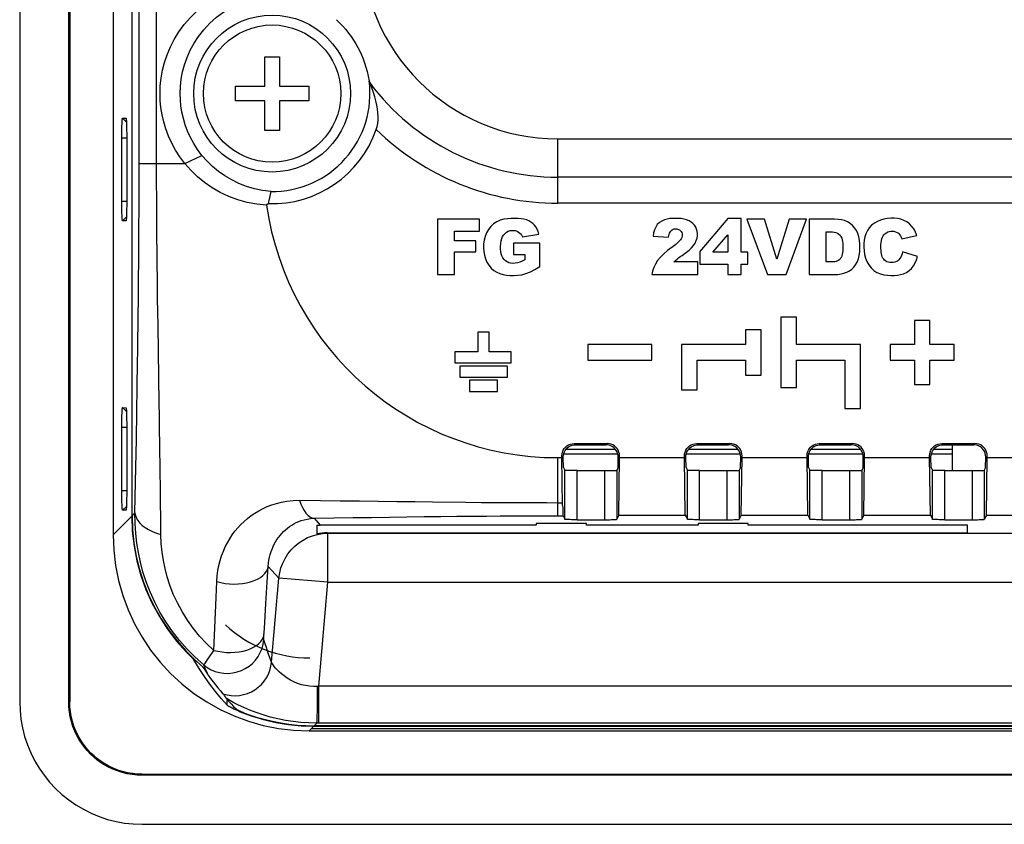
# Model space of a CAD drawing. Header units: millimetres. Extents: x 0 to 594, y 0 to 420.
# Tile 25 of 32: x 408 to 449, y 190 to 223. Entities that reach past the tile are written whole.
import ezdxf

# ---------------------------------------------------------------- set-up
doc = ezdxf.new("R2010")
doc.units = ezdxf.units.MM
doc.header["$LTSCALE"] = 32.67
for name, color, linetype in [('ISO7045-M3X8-4_8-SHAPE', 7, 'CONTINUOUS'), ('RB04W-P0100_REV1-SHAPE', 7, 'CONTINUOUS'), ('RB04W-P0300_REV1-SHAPE', 7, 'CONTINUOUS'), ('TERMINAL_BLOCK_AG-SHAPE', 7, 'CONTINUOUS')]:
    doc.layers.add(name, color=color, linetype=linetype)

msp = doc.modelspace()

# ---------------------------------------------------------------- linework, layer by layer
at = {"layer": 'ISO7045-M3X8-4_8-SHAPE', "color": 7, "linetype": 'Continuous'}
for p, q in [((418.406965, 220.422983), (418.406965, 221.622983)), ((418.406965, 221.622983), (419.006965, 221.622983)), ((419.006965, 221.622983), (419.006965, 220.422983)), ((417.206965, 219.822983), (417.206965, 220.422983)), ((417.206965, 220.422983), (418.406965, 220.422983)), ((419.006965, 220.422983), (420.206965, 220.422983)), ((420.206965, 220.422983), (420.206965, 219.822983)), ((418.406965, 219.822983), (417.206965, 219.822983)), ((418.406965, 218.622983), (418.406965, 219.822983)), ((419.006965, 219.822983), (419.006965, 218.622983)), ((420.206965, 219.822983), (419.006965, 219.822983)), ((419.006965, 218.622983), (418.406965, 218.622983))]:
    msp.add_line(p, q, dxfattribs=at)
msp.add_circle((418.706965, 220.122983), 2.8, dxfattribs=at)
at = {"layer": 'RB04W-P0100_REV1-SHAPE', "color": 7, "linetype": 'Continuous'}
for p, q in [((408.406965, 282.929836), (408.406965, 195.316131)), ((410.406965, 195.316131), (410.406965, 282.929836)), ((410.450603, 282.929836), (410.450603, 195.316131)), ((412.219663, 276.115159), (412.219663, 202.130808)), ((412.977444, 275.357378), (412.977444, 202.888589)), ((412.602791, 219.117489), (412.761801, 218.95558)), ((412.602791, 219.117489), (412.745114, 219.114384)), ((412.745114, 219.114384), (412.746075, 219.113894)), ((412.574886, 215.629042), (412.574653, 218.312826)), ((412.574653, 218.312826), (412.77321, 218.312826)), ((412.772977, 218.412912), (412.77321, 215.737228)), ((412.574653, 215.733141), (412.77321, 215.733141)), ((412.602791, 214.928478), (412.761804, 215.090391)), ((412.745114, 214.931583), (412.602791, 214.928478)), ((412.746088, 214.93208), (412.745114, 214.931583)), ((412.602791, 207.317489), (412.761801, 207.15558)), ((412.602791, 207.317489), (412.745114, 207.314384)), ((412.745114, 207.314384), (412.746075, 207.313894)), ((412.574886, 203.829042), (412.574653, 206.512826)), ((412.574653, 206.512826), (412.77321, 206.512826)), ((412.772977, 206.612912), (412.77321, 203.937228)), ((412.574653, 203.933141), (412.77321, 203.933141)), ((412.602791, 203.128478), (412.761804, 203.290391)), ((412.219663, 202.130808), (412.977444, 202.888589)), ((412.745114, 203.131583), (412.602791, 203.128478)), ((412.746088, 203.13208), (412.745114, 203.131583)), ((415.218208, 197.33677), (415.218208, 197.367058)), ((415.517066, 197.024364), (415.517066, 197.073597)), ((415.727828, 196.679607), (415.517066, 197.024364)), ((415.944469, 196.34981), (415.727828, 196.679607)), ((416.166947, 196.035261), (415.944469, 196.34981)), ((410.406965, 195.316131), (410.450603, 195.31613)), ((416.870492, 195.175557), (416.629917, 195.448425)), ((416.870492, 195.175557), (416.870492, 195.417945)), ((417.147505, 195.024315), (417.082293, 195.055759)), ((417.368589, 194.927047), (417.368589, 194.954808)), ((417.368589, 194.927047), (417.855017, 194.745558)), ((420.406854, 194.327746), (420.21479, 194.135681)), ((420.21479, 194.135681), (523.19914, 194.135681)), ((523.111838, 194.222983), (420.302092, 194.222983)), ((420.406854, 194.327746), (523.007076, 194.327746)), ((413.400113, 192.322983), (413.400112, 192.366621)), ((413.400113, 192.366621), (530.013818, 192.366621)), ((530.013817, 192.322983), (413.400113, 192.322983)), ((413.400113, 190.322983), (530.013817, 190.322983))]:
    msp.add_line(p, q, dxfattribs=at)
for points in [[(412.574653, 218.312826), (412.574895, 218.418227), (412.575605, 218.520493), (412.576796, 218.620612), (412.578428, 218.715622), (412.580478, 218.803209), (412.582907, 218.882421), (412.585686, 218.951886), (412.58876, 219.010541), (412.592093, 219.057044), (412.595594, 219.09086), (412.599147, 219.110886), (412.602791, 219.117489)], [(412.746075, 219.113894), (412.748794, 219.107371), (412.752364, 219.086969), (412.75586, 219.052792), (412.759177, 219.005996), (412.762236, 218.947221), (412.765001, 218.877618), (412.767426, 218.798013), (412.769473, 218.710017), (412.771096, 218.614652), (412.772277, 218.514516), (412.772977, 218.412912)], [(412.77321, 215.737228), (412.772968, 215.631784), (412.772258, 215.529463), (412.771068, 215.429275), (412.769438, 215.334186), (412.767389, 215.246513), (412.764962, 215.167217), (412.762185, 215.09768), (412.759116, 215.038953), (412.755789, 214.992375), (412.752295, 214.958468), (412.74875, 214.938326), (412.746088, 214.93208)], [(412.602791, 214.928478), (412.599102, 214.935355), (412.595523, 214.955645), (412.59202, 214.989738), (412.588697, 215.036465), (412.585635, 215.095171), (412.582866, 215.164705), (412.58044, 215.244231), (412.578391, 215.332147), (412.576767, 215.427442), (412.575586, 215.52751), (412.574886, 215.629042)], [(412.574653, 206.512826), (412.574895, 206.618227), (412.575605, 206.720493), (412.576796, 206.820612), (412.578428, 206.915622), (412.580478, 207.003209), (412.582907, 207.082421), (412.585686, 207.151886), (412.58876, 207.210541), (412.592093, 207.257044), (412.595594, 207.29086), (412.599147, 207.310886), (412.602791, 207.317489)], [(412.746075, 207.313894), (412.748794, 207.307371), (412.752364, 207.286969), (412.75586, 207.252792), (412.759177, 207.205996), (412.762236, 207.147221), (412.765001, 207.077618), (412.767426, 206.998013), (412.769473, 206.910017), (412.771096, 206.814652), (412.772277, 206.714516), (412.772977, 206.612912)], [(412.602791, 203.128478), (412.599102, 203.135355), (412.595523, 203.155645), (412.59202, 203.189738), (412.588697, 203.236465), (412.585635, 203.295171), (412.582866, 203.364705), (412.58044, 203.444231), (412.578391, 203.532147), (412.576767, 203.627442), (412.575586, 203.72751), (412.574886, 203.829042)], [(412.77321, 203.937228), (412.772968, 203.831784), (412.772258, 203.729463), (412.771068, 203.629275), (412.769438, 203.534186), (412.767389, 203.446513), (412.764962, 203.367217), (412.762185, 203.29768), (412.759116, 203.238953), (412.755789, 203.192375), (412.752295, 203.158468), (412.74875, 203.138326), (412.746088, 203.13208)], [(412.977444, 202.888589), (413.001343, 202.272532), (413.071659, 201.664171), (413.18875, 201.06197), (413.351537, 200.470535), (413.559711, 199.892575), (413.811327, 199.332235), (414.105054, 198.793676), (414.438741, 198.279557), (414.809468, 197.794427), (415.218208, 197.33677)], [(412.219663, 202.130808), (412.244595, 201.501095), (412.318135, 200.879207), (412.44074, 200.263271), (412.611041, 199.658903), (412.828407, 199.069941), (413.09107, 198.499839), (413.397815, 197.952285), (413.746359, 197.430413), (414.134931, 196.937674), (414.560792, 196.476808), (415.021658, 196.050947), (415.514397, 195.662376), (416.036269, 195.313832), (416.583823, 195.007088), (417.153925, 194.744424), (417.742886, 194.527058), (418.347254, 194.356758), (418.963189, 194.234153), (419.585077, 194.160613), (420.21479, 194.135681)], [(416.805437, 198.452529), (416.983233, 198.29547), (417.167629, 198.147285), (417.358847, 198.00784), (417.556222, 197.877537), (417.759312, 197.756641), (417.967669, 197.645422), (418.18086, 197.544177), (418.398408, 197.453094), (418.619847, 197.372451), (418.844702, 197.302272), (419.072493, 197.24265), (419.302766, 197.193663), (419.535058, 197.155385), (419.768914, 197.127921), (420.003648, 197.111414), (420.239487, 197.105816)], [(415.425508, 197.123946), (415.267052, 197.286272), (415.218208, 197.33677)], [(415.497947, 197.047767), (415.479025, 197.068242), (415.454638, 197.093859), (415.425508, 197.123946)], [(415.517066, 197.024364), (415.510553, 197.033253), (415.497947, 197.047767)], [(416.629917, 195.448425), (416.395389, 195.73509), (416.166947, 196.035261)], [(408.406965, 195.316131), (408.419823, 194.958367), (408.457835, 194.604367), (408.5212, 194.253251), (408.609319, 193.90766), (408.721914, 193.56939), (408.858222, 193.240085), (409.017717, 192.92148), (409.199416, 192.61509), (409.402556, 192.322555), (409.625954, 192.045236), (409.868628, 191.784648), (410.129215, 191.541975), (410.406534, 191.318576), (410.699069, 191.115436), (411.005459, 190.933737), (411.324065, 190.774241), (411.653371, 190.637933), (411.99164, 190.525338), (412.337232, 190.437218), (412.688348, 190.373853), (413.042348, 190.335842), (413.400113, 190.322983)], [(413.400113, 192.322983), (413.198033, 192.329779), (412.995833, 192.35065), (412.792206, 192.38586), (412.591077, 192.434621), (412.395286, 192.496811), (412.206791, 192.570702), (412.028607, 192.654914), (411.860404, 192.748287), (411.703419, 192.849126), (411.555955, 192.957659), (411.41683, 193.073417), (411.285728, 193.196793), (411.161914, 193.327758), (411.045468, 193.467097), (410.936034, 193.6152), (410.834191, 193.773219), (410.739767, 193.943008), (410.654661, 194.12286), (410.580309, 194.312696), (410.517936, 194.509482), (410.469247, 194.711179), (410.43424, 194.914724), (410.41355, 195.115907), (410.406965, 195.316131)], [(413.400113, 192.366621), (413.202643, 192.373129), (413.004311, 192.39353), (412.803715, 192.428051), (412.605064, 192.476013), (412.411454, 192.537375), (412.22482, 192.610444), (412.048172, 192.69394), (411.881387, 192.786587), (411.725895, 192.886644), (411.580042, 192.994219), (411.442801, 193.108694), (411.313718, 193.230501), (411.191982, 193.359603), (411.077629, 193.496789), (410.97023, 193.642485), (410.870368, 193.797739), (410.777917, 193.964183), (410.694579, 194.140484), (410.621575, 194.326843), (410.560218, 194.52028), (410.512202, 194.718919), (410.477605, 194.919645), (410.457153, 195.118248), (410.450603, 195.316131)], [(417.082293, 195.055759), (417.024822, 195.084727), (416.97523, 195.110917), (416.933782, 195.133867), (416.902275, 195.152771), (416.881353, 195.166548), (416.870492, 195.175557)], [(417.368589, 194.927047), (417.292543, 194.959437), (417.218352, 194.991686), (417.147505, 195.024315)], [(417.855017, 194.745558), (418.350631, 194.596432), (418.856562, 194.479406), (419.369417, 194.395267), (419.885804, 194.344801), (420.406854, 194.327746)]]:
    msp.add_lwpolyline(points, dxfattribs=at)
at = {"layer": 'RB04W-P0300_REV1-SHAPE', "color": 7, "linetype": 'Continuous'}
for p, q in [((412.991412, 202.902557), (412.991412, 275.34341)), ((413.280356, 217.275373), (413.280356, 265.970593)), ((430.359355, 215.654053), (430.359355, 218.275373)), ((430.359355, 218.275373), (513.054575, 218.275373)), ((415.148692, 217.275373), (415.844576, 217.604828)), ((413.280356, 217.275373), (415.148692, 217.275373)), ((513.054575, 216.714713), (430.359355, 216.714713)), ((414.004804, 214.545724), (413.996859, 215.811503)), ((418.555201, 215.634154), (418.480003, 215.578908)), ((513.054575, 215.654053), (430.359355, 215.654053)), ((425.451091, 214.995533), (425.451091, 212.745578)), ((427.170068, 214.995533), (425.451091, 214.995533)), ((427.170068, 214.511883), (427.170068, 214.995533)), ((437.294495, 215.033701), (436.155665, 213.680459)), ((437.839303, 215.033701), (437.294495, 215.033701)), ((437.839303, 213.651092), (437.839303, 215.033701)), ((438.071093, 214.995533), (438.920882, 212.745578)), ((438.797893, 214.995533), (438.071093, 214.995533)), ((439.304177, 213.376151), (438.797893, 214.995533)), ((439.804259, 214.995533), (439.304177, 213.376151)), ((439.674489, 212.745578), (440.509822, 214.995533)), ((440.509822, 214.995533), (439.804259, 214.995533)), ((440.620551, 214.995533), (440.620551, 212.745578)), ((441.653455, 214.995533), (440.620551, 214.995533)), ((414.015554, 213.405578), (414.004804, 214.545724)), ((426.149423, 214.118982), (426.149423, 214.511883)), ((426.149423, 214.511883), (427.170068, 214.511883)), ((428.922992, 214.277265), (429.593663, 214.396976)), ((434.249263, 214.315432), (434.87548, 214.265006)), ((436.69284, 213.651092), (437.294495, 214.359258)), ((437.294495, 214.359258), (437.294495, 213.651092)), ((441.315784, 213.256844), (441.315784, 214.485974)), ((441.315784, 214.485974), (441.489245, 214.485974)), ((444.402237, 214.197472), (444.995098, 214.329166)), ((444.995098, 214.329166), (445.016066, 214.334099)), ((427.02117, 214.118982), (426.149423, 214.118982)), ((427.02117, 213.664653), (427.02117, 214.118982)), ((428.550027, 214.028637), (428.550027, 213.560298)), ((429.624377, 214.028637), (428.550027, 214.028637)), ((429.624377, 213.069194), (429.624377, 214.028637)), ((426.149423, 212.745578), (426.149423, 213.664653)), ((426.149423, 213.664653), (427.02117, 213.664653)), ((428.550027, 213.560298), (429.015088, 213.560298)), ((429.015088, 213.560298), (429.015088, 213.34894)), ((436.155665, 213.680459), (436.155665, 213.166095)), ((437.294495, 213.651092), (436.69284, 213.651092)), ((438.121743, 213.651092), (437.839303, 213.651092)), ((438.121743, 213.166095), (438.121743, 213.651092)), ((445.037615, 213.482257), (444.428326, 213.666404)), ((436.078701, 213.255093), (435.102602, 213.255093)), ((436.078701, 212.745578), (436.078701, 213.255093)), ((436.155665, 213.166095), (437.294495, 213.166095)), ((437.294495, 213.166095), (437.294495, 212.745578)), ((437.839303, 212.745578), (437.839303, 213.166095)), ((437.839303, 213.166095), (438.121743, 213.166095)), ((441.486146, 213.256844), (441.315784, 213.256844)), ((425.451091, 212.745578), (426.149423, 212.745578)), ((434.203237, 212.745578), (436.078701, 212.745578)), ((437.294495, 212.745578), (437.839303, 212.745578)), ((438.920882, 212.745578), (439.674489, 212.745578)), ((440.620551, 212.745578), (441.653455, 212.745578)), ((439.46917, 211.001321), (439.46917, 208.137407)), ((440.105628, 211.001321), (439.46917, 211.001321)), ((440.105628, 209.887591), (440.105628, 211.001321)), ((414.101255, 207.49728), (414.051518, 210.670623)), ((444.910562, 210.874021), (444.910562, 209.887591)), ((445.547017, 210.874021), (444.910562, 210.874021)), ((445.547017, 209.887591), (445.547017, 210.874021)), ((427.106538, 210.391538), (427.106538, 209.592534)), ((427.55925, 210.391538), (427.106538, 210.391538)), ((427.55925, 209.592534), (427.55925, 210.391538)), ((438.02219, 210.492166), (438.02219, 209.887591)), ((438.6586, 210.492166), (438.02219, 210.492166)), ((438.6586, 208.646562), (438.6586, 210.492166)), ((431.594324, 209.887591), (431.594324, 209.251181)), ((434.203638, 209.887591), (431.594324, 209.887591)), ((434.203638, 209.251181), (434.203638, 209.887591)), ((435.412831, 209.887591), (435.412831, 208.041988)), ((438.02219, 209.887591), (435.412831, 209.887591)), ((442.714942, 209.887591), (440.105628, 209.887591)), ((442.714942, 207.278278), (442.714942, 209.887591)), ((443.924133, 209.887591), (443.924133, 209.251181)), ((444.910562, 209.887591), (443.924133, 209.887591)), ((446.533446, 209.887591), (445.547017, 209.887591)), ((446.533446, 209.251181), (446.533446, 209.887591)), ((426.165775, 209.592534), (426.165775, 209.139822)), ((427.106538, 209.592534), (426.165775, 209.592534)), ((428.456233, 209.592534), (427.55925, 209.592534)), ((428.456233, 209.139822), (428.456233, 209.592534)), ((413.20399, 208.159912), (413.218796, 209.156164)), ((426.165775, 209.139822), (428.456233, 209.139822)), ((426.359894, 209.012566), (426.359894, 208.559809)), ((428.3059, 209.012566), (426.359894, 209.012566)), ((428.3059, 208.559809), (428.3059, 209.012566)), ((431.594324, 209.251181), (434.203638, 209.251181)), ((436.049286, 208.041988), (436.049286, 209.251181)), ((436.049286, 209.251181), (438.02219, 209.251181)), ((438.02219, 209.251181), (438.02219, 208.646562)), ((440.105628, 208.137407), (440.105628, 209.251181)), ((440.105628, 209.251181), (442.078529, 209.251181)), ((442.078529, 209.251181), (442.078529, 207.278278)), ((443.924133, 209.251181), (444.910562, 209.251181)), ((444.910562, 209.251181), (444.910562, 208.264707)), ((445.547017, 209.251181), (446.533446, 209.251181)), ((445.547017, 208.264707), (445.547017, 209.251181)), ((426.359894, 208.559809), (428.3059, 208.559809)), ((438.02219, 208.646562), (438.6586, 208.646562)), ((413.187363, 207.127532), (413.20399, 208.159912)), ((426.760898, 208.430444), (426.760898, 207.977687)), ((427.904892, 208.430444), (426.760898, 208.430444)), ((427.904892, 207.977687), (427.904892, 208.430444)), ((439.46917, 208.137407), (440.105628, 208.137407)), ((444.910562, 208.264707), (445.547017, 208.264707)), ((426.760898, 207.977687), (427.904892, 207.977687)), ((435.412831, 208.041988), (436.049286, 208.041988)), ((413.168463, 206.034129), (413.187363, 207.127532)), ((442.078529, 207.278278), (442.714942, 207.278278)), ((413.147232, 204.8804), (413.168463, 206.034129)), ((431.031212, 205.84866), (431.080503, 205.79937)), ((431.031212, 205.84866), (432.382718, 205.84866)), ((431.080503, 205.79937), (432.333428, 205.79937)), ((432.333428, 205.79937), (432.382718, 205.84866)), ((436.031212, 205.84866), (436.080503, 205.79937)), ((436.031212, 205.84866), (437.382718, 205.84866)), ((436.080503, 205.79937), (437.333428, 205.79937)), ((437.333428, 205.79937), (437.382718, 205.84866)), ((441.031212, 205.84866), (441.080503, 205.79937)), ((441.031212, 205.84866), (442.382718, 205.84866)), ((441.080503, 205.79937), (442.333428, 205.79937)), ((442.333428, 205.79937), (442.382718, 205.84866)), ((446.031212, 205.84866), (446.080503, 205.79937)), ((446.031212, 205.84866), (447.382718, 205.84866)), ((446.080503, 205.79937), (447.333428, 205.79937)), ((447.333428, 205.79937), (447.382718, 205.84866)), ((430.531289, 205.348736), (430.58801, 205.292015)), ((430.531289, 205.275373), (430.531289, 205.348736)), ((430.59417, 204.87142), (430.58801, 205.292015)), ((432.81976, 204.87142), (432.82592, 205.292015)), ((432.82592, 205.292015), (432.882642, 205.348736)), ((432.882642, 205.275373), (432.882642, 205.348736)), ((435.531289, 205.348736), (435.58801, 205.292015)), ((435.531289, 205.275373), (435.531289, 205.348736)), ((435.59417, 204.87142), (435.58801, 205.292015)), ((437.81976, 204.87142), (437.82592, 205.292015)), ((437.82592, 205.292015), (437.882642, 205.348736)), ((437.882642, 205.275373), (437.882642, 205.348736)), ((440.531289, 205.348736), (440.58801, 205.292015)), ((440.531289, 205.275373), (440.531289, 205.348736)), ((440.59417, 204.87142), (440.58801, 205.292015)), ((442.81976, 204.87142), (442.82592, 205.292015)), ((442.82592, 205.292015), (442.882642, 205.348736)), ((442.882642, 205.275373), (442.882642, 205.348736)), ((445.531289, 205.348736), (445.58801, 205.292015)), ((445.531289, 205.275373), (445.531289, 205.348736)), ((445.59417, 204.87142), (445.58801, 205.292015)), ((447.81976, 204.87142), (447.82592, 205.292015)), ((447.82592, 205.292015), (447.882642, 205.348736)), ((447.882642, 205.275373), (447.882642, 205.348736)), ((430.359465, 202.903889), (430.359465, 205.275373)), ((430.359465, 205.275373), (430.531289, 205.275373)), ((430.560069, 203.323425), (430.531289, 205.275373)), ((432.848249, 202.927196), (432.882642, 205.275373)), ((432.882642, 205.275373), (435.531289, 205.275373)), ((435.565681, 202.927196), (435.531289, 205.275373)), ((437.848249, 202.927196), (437.882642, 205.275373)), ((437.882642, 205.275373), (440.531289, 205.275373)), ((440.565681, 202.927196), (440.531289, 205.275373)), ((442.848249, 202.927196), (442.882642, 205.275373)), ((442.882642, 205.275373), (445.531289, 205.275373)), ((445.565681, 202.927196), (445.531289, 205.275373)), ((447.848249, 202.927196), (447.882642, 205.275373)), ((447.882642, 205.275373), (450.531289, 205.275373)), ((430.59417, 204.87142), (430.64839, 204.762948)), ((430.64839, 202.761729), (430.64839, 204.762948)), ((431.148314, 204.745792), (432.343841, 204.746011)), ((431.148314, 202.744573), (431.148314, 204.745792)), ((432.265616, 204.745792), (432.265616, 202.744573)), ((432.81976, 204.87142), (432.76554, 204.762948)), ((432.76554, 204.762948), (432.76554, 202.761729)), ((435.59417, 204.87142), (435.64839, 204.762948)), ((435.64839, 202.761729), (435.64839, 204.762948)), ((436.148314, 204.745792), (437.343841, 204.746011)), ((436.148314, 202.744573), (436.148314, 204.745792)), ((437.265616, 204.745792), (437.265616, 202.744573)), ((437.81976, 204.87142), (437.76554, 204.762948)), ((437.76554, 204.762948), (437.76554, 202.761729)), ((440.59417, 204.87142), (440.64839, 204.762948)), ((440.64839, 202.761729), (440.64839, 204.762948)), ((441.148314, 204.745792), (442.343841, 204.746011)), ((441.148314, 202.744573), (441.148314, 204.745792)), ((442.265616, 204.745792), (442.265616, 202.744573)), ((442.81976, 204.87142), (442.76554, 204.762948)), ((442.76554, 204.762948), (442.76554, 202.761729)), ((445.59417, 204.87142), (445.64839, 204.762948)), ((445.64839, 202.761729), (445.64839, 204.762948)), ((446.148314, 204.745792), (447.343841, 204.746011)), ((446.148314, 202.744573), (446.148314, 204.745792)), ((447.265616, 204.745792), (447.265616, 202.744573)), ((447.81976, 204.87142), (447.76554, 204.762948)), ((447.76554, 204.762948), (447.76554, 202.761729)), ((430.359465, 203.438794), (430.558188, 203.438794)), ((412.991412, 202.902557), (413.110585, 203.02173)), ((429.942767, 202.903724), (430.577331, 202.903889)), ((430.577331, 202.903889), (430.64839, 202.761729)), ((432.848249, 202.927196), (432.76554, 202.761729)), ((432.848249, 202.927196), (435.565681, 202.927196)), ((435.565681, 202.927196), (435.64839, 202.761729)), ((437.848249, 202.927196), (437.76554, 202.761729)), ((437.848249, 202.927196), (440.565681, 202.927196)), ((440.565681, 202.927196), (440.64839, 202.761729)), ((442.848249, 202.927196), (442.76554, 202.761729)), ((442.848249, 202.927196), (445.565681, 202.927196)), ((445.565681, 202.927196), (445.64839, 202.761729)), ((447.848249, 202.927196), (447.76554, 202.761729)), ((447.848249, 202.927196), (450.565681, 202.927196)), ((420.416215, 202.8021), (420.666598, 202.528855)), ((420.534288, 202.524476), (420.53117, 202.167214)), ((429.484326, 202.528855), (420.666598, 202.528855)), ((429.484875, 202.591693), (429.484326, 202.528855)), ((431.529055, 202.591693), (429.484875, 202.591693)), ((431.148314, 202.744573), (432.343841, 202.744792)), ((431.529604, 202.528855), (431.529055, 202.591693)), ((436.084326, 202.528855), (431.529604, 202.528855)), ((436.084875, 202.591693), (436.084326, 202.528855)), ((438.129055, 202.591693), (436.084875, 202.591693)), ((436.148314, 202.744573), (437.343841, 202.744792)), ((438.129604, 202.528855), (438.129055, 202.591693)), ((447.079604, 202.528855), (438.129604, 202.528855)), ((441.148314, 202.744573), (442.343841, 202.744792)), ((446.148314, 202.744573), (447.343841, 202.744792)), ((447.082361, 202.212891), (447.079604, 202.528855)), ((420.956126, 202.212891), (420.976747, 202.190387)), ((420.956126, 202.212891), (447.082361, 202.212891)), ((420.976747, 200.191606), (420.976747, 202.190387)), ((420.976747, 202.190387), (449.604192, 202.190387)), ((418.510852, 200.204266), (418.551134, 200.839915)), ((418.985571, 200.365811), (418.551134, 200.839915)), ((418.455767, 199.330547), (418.510852, 200.204266)), ((418.685303, 196.933729), (418.985571, 200.365811)), ((420.976747, 200.191606), (418.985571, 200.365811)), ((420.605731, 195.950883), (420.976747, 200.191606)), ((420.976747, 200.191606), (449.604192, 200.191606)), ((416.327254, 197.416918), (416.420904, 199.577454)), ((418.422858, 198.806257), (418.455767, 199.330547)), ((418.392037, 198.313744), (418.422858, 198.806257)), ((418.373946, 198.021538), (418.392037, 198.313744)), ((416.156512, 197.157954), (416.327245, 197.41693)), ((415.58474, 197.007145), (415.634088, 196.961672)), ((415.961126, 196.717226), (415.915907, 196.82326)), ((420.605731, 195.950883), (420.562747, 195.948127)), ((420.605731, 194.451796), (420.605731, 195.950883)), ((522.808199, 195.950883), (420.605731, 195.950883)), ((420.420822, 194.341714), (420.530932, 194.451824)), ((420.605731, 194.451796), (420.530932, 194.451824)), ((522.882998, 194.451824), (420.605731, 194.451796)), ((522.993108, 194.341714), (420.420822, 194.341714))]:
    msp.add_line(p, q, dxfattribs=at)
for points in [[(413.993563, 217.275373), (413.993603, 266.766837), (413.997382, 267.547392), (414.002477, 268.311833), (414.007972, 269.073268), (414.015034, 269.850134), (414.033974, 271.391869)], [(414.133933, 220.122983), (414.144608, 220.439117), (414.178685, 220.756278), (414.235779, 221.075142), (414.317043, 221.393686), (414.423008, 221.71044), (414.555159, 222.024424), (414.714801, 222.335095), (414.903004, 222.639681), (415.121112, 222.93647), (415.369603, 223.221744), (415.649794, 223.492761), (415.960506, 223.744888), (416.302099, 223.974137), (416.67127, 224.175824), (417.066662, 224.345092), (417.482792, 224.478482), (417.912985, 224.570286), (418.359465, 224.622407)], [(414.954109, 220.122983), (414.964842, 220.415626), (414.9975, 220.710883), (415.052884, 221.006905), (415.131818, 221.302696), (415.235053, 221.596501), (415.363864, 221.887698), (415.519848, 222.175249), (415.704096, 222.456594), (415.917866, 222.72926), (416.161818, 222.989753), (416.43667, 223.234693), (416.741592, 223.459276), (417.075627, 223.659198), (417.435889, 223.829334), (417.819174, 223.965417), (418.22032, 224.063227), (418.632628, 224.119574), (419.052894, 224.133227)], [(421.328576, 223.136703), (421.461268, 223.007989), (421.587568, 222.874755), (421.708332, 222.735823), (421.822288, 222.593464), (421.928022, 222.449339), (422.026299, 222.30333), (422.117082, 222.156252), (422.20113, 222.006973), (422.279191, 221.855075), (422.351414, 221.699479), (422.418424, 221.539234), (422.479858, 221.373617), (422.53589, 221.20165), (422.585814, 221.023003), (422.628731, 220.837095), (422.665509, 220.643443)], [(422.665509, 220.643443), (422.69503, 220.571167), (422.704799, 220.547023)], [(422.95391, 218.66145), (422.988483, 218.780955), (423.013491, 218.909478), (423.027887, 219.046421), (423.031851, 219.190678), (423.025129, 219.341107), (423.008205, 219.497065), (422.981384, 219.657316), (422.945034, 219.822661), (422.899302, 219.992934), (422.844278, 220.169736), (422.780045, 220.355176), (422.704799, 220.547023)], [(415.148692, 217.275373), (414.945708, 217.545523), (414.766767, 217.821287), (414.612335, 218.103285), (414.481012, 218.389654), (414.371725, 218.679313), (414.283959, 218.970534), (414.217127, 219.26155), (414.170371, 219.551404), (414.142508, 219.838355), (414.133933, 220.122983)], [(415.844576, 217.604828), (415.665922, 217.843562), (415.509026, 218.088973), (415.373509, 218.338753), (415.258287, 218.59203), (415.162436, 218.848165), (415.085541, 219.105455), (415.026977, 219.362534), (414.986024, 219.618425), (414.961988, 219.87228), (414.954109, 220.122983)], [(418.661826, 216.130627), (418.318734, 216.171548), (417.984777, 216.240435), (417.661971, 216.335891), (417.352375, 216.45618), (417.057947, 216.599341), (416.779604, 216.763836), (416.518428, 216.948025), (416.27508, 217.150484), (416.050061, 217.370015), (415.844576, 217.604828)], [(413.218796, 209.156164), (413.225652, 209.650431), (413.232208, 210.147492), (413.238438, 210.647608), (413.244352, 211.153153), (413.249901, 211.662149), (413.255057, 212.174528), (413.259778, 212.686943), (413.263993, 213.192436), (413.26776, 213.701778), (413.271127, 214.219954), (413.274057, 214.757363), (413.276577, 215.323353), (413.278538, 215.926058), (413.27978, 216.578138), (413.280356, 217.275373)], [(413.996859, 215.811503), (413.991415, 216.517848), (413.993563, 217.275373)], [(418.479942, 215.579224), (418.076424, 215.616168), (417.684004, 215.684851), (417.302146, 215.788829), (416.934871, 215.924567), (416.586002, 216.088854), (416.255989, 216.280324), (415.94615, 216.496094), (415.657588, 216.735118), (415.391522, 216.994788), (415.148692, 217.275373)], [(418.555201, 215.634154), (418.580288, 215.764576), (418.606538, 215.890772), (418.633794, 216.012777), (418.661914, 216.130626)], [(428.308872, 215.022081), (428.158597, 214.999421), (428.014388, 214.956984), (427.87421, 214.895198), (427.744168, 214.812779), (427.629138, 214.706332), (427.53076, 214.582615), (427.45258, 214.44613), (427.393755, 214.300246), (427.355381, 214.149289), (427.335193, 213.994889), (427.331423, 213.839564), (427.343674, 213.684981), (427.370402, 213.532398), (427.413274, 213.385554), (427.473732, 213.24776), (427.5509, 213.121562), (427.64577, 213.009918), (427.754177, 212.914897), (427.872845, 212.84038), (428.000086, 212.78389), (428.132989, 212.745367), (428.27195, 212.721439), (428.415908, 212.708541), (428.566322, 212.707187), (428.724268, 212.714267), (428.889828, 212.737073)], [(429.094656, 214.969223), (428.983242, 215.000385), (428.863646, 215.021794), (428.735529, 215.032689), (428.599908, 215.035353), (428.457802, 215.032071), (428.308872, 215.022081)], [(429.593663, 214.396976), (429.558267, 214.5038), (429.515142, 214.600232), (429.4644, 214.686094), (429.405707, 214.761918), (429.338361, 214.828225), (429.26358, 214.884866), (429.182467, 214.931868), (429.094656, 214.969223)], [(435.504706, 213.574353), (435.620192, 213.656746), (435.724655, 213.743296), (435.819254, 213.834364), (435.900518, 213.928867), (435.965194, 214.026541), (436.013788, 214.125286), (436.045131, 214.222956), (436.060993, 214.319431), (436.062523, 214.414285), (436.050427, 214.506291), (436.025801, 214.594669), (435.98862, 214.677647), (435.93921, 214.753083), (435.877619, 214.821308), (435.80404, 214.882641), (435.718363, 214.934972), (435.618998, 214.976362), (435.510587, 215.006618), (435.396256, 215.02329), (435.278975, 215.031206), (435.162839, 215.035197), (435.047593, 215.032806), (434.934281, 215.024703), (434.823101, 215.006326), (434.713514, 214.973605), (434.608771, 214.925735), (434.50984, 214.860042)], [(441.653455, 212.745578), (441.789654, 212.750927), (441.91833, 212.76821), (442.039632, 212.797027), (442.153112, 212.838576), (442.258951, 212.89394), (442.355419, 212.963053), (442.440845, 213.046329), (442.515247, 213.14341), (442.578834, 213.254328), (442.629367, 213.378331), (442.664033, 213.515928), (442.684769, 213.663375), (442.692181, 213.81914), (442.687438, 213.977101), (442.67288, 214.1316), (442.64559, 214.279702), (442.60323, 214.416912), (442.546394, 214.542256), (442.474445, 214.653324), (442.388735, 214.749923), (442.289692, 214.831378), (442.179443, 214.896723), (442.060131, 214.944039), (441.932145, 214.975508), (441.796724, 214.992865), (441.653455, 214.995533)], [(445.016066, 214.334099), (444.963929, 214.468826), (444.896794, 214.592465), (444.81419, 214.70649), (444.717527, 214.806477), (444.606946, 214.888506), (444.48579, 214.952538), (444.356654, 214.99577), (444.221927, 215.022581), (444.084478, 215.036434), (443.945456, 215.037278), (443.806697, 215.02689), (443.669001, 215.003242), (443.532323, 214.965398), (443.40103, 214.91186), (443.278323, 214.840008), (443.167659, 214.75227), (443.073528, 214.649052), (442.996028, 214.533795), (442.937851, 214.409521), (442.895699, 214.277894), (442.867399, 214.141459), (442.85227, 214.000592), (442.848324, 213.855972), (442.857308, 213.70924), (442.879363, 213.561081), (442.91731, 213.415043)], [(428.275139, 214.472221), (428.341861, 214.508676), (428.413303, 214.53297), (428.486987, 214.545278), (428.560902, 214.545494), (428.633037, 214.534069), (428.701338, 214.510793), (428.763925, 214.477541), (428.818599, 214.435331), (428.864254, 214.386529), (428.898822, 214.334179), (428.922992, 214.277265)], [(434.50984, 214.860042), (434.423019, 214.778062), (434.356202, 214.679128), (434.305566, 214.567184), (434.269771, 214.446417), (434.249263, 214.315432)], [(434.87548, 214.265006), (434.88706, 214.32496), (434.902359, 214.379316), (434.921435, 214.427931), (434.944122, 214.471238), (434.970113, 214.50999), (434.999893, 214.543083), (435.03414, 214.56991), (435.071971, 214.589725), (435.1132, 214.600982), (435.156417, 214.605469), (435.200457, 214.604953), (435.244397, 214.597957), (435.287462, 214.583488), (435.328046, 214.561868), (435.365006, 214.532701), (435.396181, 214.497142), (435.419076, 214.455737), (435.433557, 214.409918), (435.438665, 214.360975), (435.434394, 214.309874)], [(429.015088, 213.34894), (428.914487, 213.293226), (428.814607, 213.250019), (428.7144, 213.219119), (428.617013, 213.201128), (428.524843, 213.19694), (428.439087, 213.205486), (428.362145, 213.226127), (428.292796, 213.258464), (428.230777, 213.301639), (428.175623, 213.356391), (428.125517, 213.423625), (428.084259, 213.501976), (428.055851, 213.591086), (428.037871, 213.688844), (428.029879, 213.794612), (428.029927, 213.903612), (428.034441, 214.012347), (428.047858, 214.116342), (428.07421, 214.20989), (428.111144, 214.293195), (428.158387, 214.364354), (428.213735, 214.423992), (428.275139, 214.472221)], [(435.434394, 214.309874), (435.420517, 214.257787), (435.396745, 214.205383), (435.362663, 214.153852), (435.318411, 214.102797)], [(441.489245, 214.485974), (441.56578, 214.482997), (441.638288, 214.472338), (441.707381, 214.454255), (441.771218, 214.42797), (441.828782, 214.392917), (441.878209, 214.348726), (441.916795, 214.294067), (441.94605, 214.231253), (441.965679, 214.161077), (441.978382, 214.086764), (441.986505, 214.012), (441.990821, 213.9362), (441.993135, 213.859466), (441.992702, 213.783429), (441.98978, 213.709349), (441.983169, 213.638441), (441.971965, 213.572236), (441.955534, 213.511052), (441.933022, 213.455671), (441.904181, 213.406236), (441.868091, 213.362696), (441.825916, 213.326419), (441.778091, 213.299303), (441.725884, 213.279716), (441.67087, 213.267213), (441.61256, 213.260137), (441.550989, 213.256454), (441.486146, 213.256844)], [(443.545802, 213.880412), (443.546727, 213.967832), (443.553234, 214.050331), (443.564954, 214.128399), (443.582995, 214.200568), (443.608465, 214.265368), (443.640997, 214.32329)], [(443.640997, 214.32329), (443.669649, 214.363297), (443.703186, 214.399067), (443.741408, 214.430657), (443.784916, 214.457899), (443.835149, 214.481153), (443.88939, 214.498895), (443.945122, 214.509547), (444.003184, 214.513634)], [(444.003184, 214.513634), (444.076588, 214.507453), (444.144015, 214.490787), (444.205818, 214.463237), (444.260937, 214.425997), (444.308554, 214.37977), (444.348298, 214.325623), (444.379445, 214.265019), (444.402237, 214.197472)], [(435.068606, 213.888049), (434.839477, 213.718636), (434.685478, 213.587294), (434.548872, 213.452029), (434.433273, 213.31326), (434.342704, 213.170214), (434.274725, 213.026329), (434.228098, 212.885181), (434.203237, 212.745578)], [(435.318411, 214.102797), (435.273842, 214.058534), (435.226447, 214.015002), (435.176009, 213.972328), (435.123178, 213.930135), (435.068606, 213.888049)], [(443.659407, 213.367799), (443.627857, 213.413578), (443.601944, 213.465473), (443.581901, 213.523934), (443.567024, 213.587611), (443.557091, 213.655363), (443.550886, 213.72702), (443.546963, 213.801968), (443.545802, 213.880412)], [(414.051518, 210.670623), (414.035683, 211.763312), (414.028513, 212.313192), (414.015554, 213.405578)], [(435.102602, 213.255093), (435.164707, 213.31448), (435.228461, 213.37083), (435.293567, 213.423612), (435.360914, 213.474418), (435.431393, 213.524842), (435.504706, 213.574353)], [(442.91731, 213.415043), (442.974127, 213.273627), (443.049483, 213.140665), (443.145156, 213.019106), (443.257796, 212.914104), (443.3868, 212.832483), (443.525705, 212.77219), (443.669, 212.736076), (443.813239, 212.71625), (443.952524, 212.704829), (444.088702, 212.704647), (444.222303, 212.715077), (444.351386, 212.738628), (444.47488, 212.777154), (444.590705, 212.831992), (444.696911, 212.906178), (444.792047, 212.996482), (444.874086, 213.10145), (444.942807, 213.21879), (444.997205, 213.345379), (445.037615, 213.482257)], [(443.978622, 213.228779), (443.913766, 213.232313), (443.85273, 213.244412), (443.794727, 213.265746), (443.742121, 213.294311), (443.697277, 213.328106), (443.659407, 213.367799)], [(444.428326, 213.666404), (444.410329, 213.588254), (444.386873, 213.516419), (444.358289, 213.450198), (444.323579, 213.391693), (444.281689, 213.343162), (444.233111, 213.30343), (444.177658, 213.272016), (444.116304, 213.249095), (444.050073, 213.234685), (443.978622, 213.228779)], [(428.889828, 212.737073), (429.06399, 212.780934), (429.24512, 212.848629), (429.431753, 212.945286), (429.624377, 213.069194)], [(414.125708, 205.849894), (414.117593, 206.412823), (414.109304, 206.961757), (414.101255, 207.49728)], [(414.170161, 202.143893), (414.163114, 202.804726), (414.156661, 203.446368), (414.149451, 204.068345), (414.141733, 204.674501), (414.125708, 205.849894)], [(430.531289, 205.348736), (430.537706, 205.427881), (430.555758, 205.50324), (430.585877, 205.575664), (430.626762, 205.642599), (430.677784, 205.702165), (430.73735, 205.753187), (430.804284, 205.794071), (430.876708, 205.824191), (430.952067, 205.842242), (431.031212, 205.84866)], [(430.58801, 205.292015), (430.593627, 205.370655), (430.608557, 205.443388), (430.633427, 205.510398), (430.666358, 205.57113), (430.706035, 205.625191), (430.751396, 205.67228), (430.801362, 205.711978), (430.854665, 205.744245), (430.909855, 205.768747), (430.9664, 205.785934), (431.023155, 205.796184), (431.080503, 205.79937)], [(432.82592, 205.292015), (432.820303, 205.370655), (432.805373, 205.443388), (432.780503, 205.510398), (432.747572, 205.57113), (432.707895, 205.625191), (432.662534, 205.67228), (432.612569, 205.711978), (432.559265, 205.744245), (432.504075, 205.768747), (432.44753, 205.785934), (432.390775, 205.796184), (432.333428, 205.79937)], [(432.882642, 205.348736), (432.876224, 205.427881), (432.858173, 205.50324), (432.828053, 205.575664), (432.787168, 205.642599), (432.736147, 205.702165), (432.676581, 205.753187), (432.609646, 205.794071), (432.537222, 205.824191), (432.461863, 205.842242), (432.382718, 205.84866)], [(435.531289, 205.348736), (435.537706, 205.427881), (435.555758, 205.50324), (435.585877, 205.575664), (435.626762, 205.642599), (435.677784, 205.702165), (435.73735, 205.753187), (435.804284, 205.794071), (435.876708, 205.824191), (435.952067, 205.842242), (436.031212, 205.84866)], [(435.58801, 205.292015), (435.593627, 205.370655), (435.608557, 205.443388), (435.633427, 205.510398), (435.666358, 205.57113), (435.706035, 205.625191), (435.751396, 205.67228), (435.801362, 205.711978), (435.854665, 205.744245), (435.909855, 205.768747), (435.9664, 205.785934), (436.023155, 205.796184), (436.080503, 205.79937)], [(437.82592, 205.292015), (437.820303, 205.370655), (437.805373, 205.443388), (437.780503, 205.510398), (437.747572, 205.57113), (437.707895, 205.625191), (437.662534, 205.67228), (437.612569, 205.711978), (437.559265, 205.744245), (437.504075, 205.768747), (437.44753, 205.785934), (437.390775, 205.796184), (437.333428, 205.79937)], [(437.882642, 205.348736), (437.876224, 205.427881), (437.858173, 205.50324), (437.828053, 205.575664), (437.787168, 205.642599), (437.736147, 205.702165), (437.676581, 205.753187), (437.609646, 205.794071), (437.537222, 205.824191), (437.461863, 205.842242), (437.382718, 205.84866)], [(440.531289, 205.348736), (440.537706, 205.427881), (440.555758, 205.50324), (440.585877, 205.575664), (440.626762, 205.642599), (440.677784, 205.702165), (440.73735, 205.753187), (440.804284, 205.794071), (440.876708, 205.824191), (440.952067, 205.842242), (441.031212, 205.84866)], [(440.58801, 205.292015), (440.593627, 205.370655), (440.608557, 205.443388), (440.633427, 205.510398), (440.666358, 205.57113), (440.706035, 205.625191), (440.751396, 205.67228), (440.801362, 205.711978), (440.854665, 205.744245), (440.909855, 205.768747), (440.9664, 205.785934), (441.023155, 205.796184), (441.080503, 205.79937)], [(442.82592, 205.292015), (442.820303, 205.370655), (442.805373, 205.443388), (442.780503, 205.510398), (442.747572, 205.57113), (442.707895, 205.625191), (442.662534, 205.67228), (442.612569, 205.711978), (442.559265, 205.744245), (442.504075, 205.768747), (442.44753, 205.785934), (442.390775, 205.796184), (442.333428, 205.79937)], [(442.882642, 205.348736), (442.876224, 205.427881), (442.858173, 205.50324), (442.828053, 205.575664), (442.787168, 205.642599), (442.736147, 205.702165), (442.676581, 205.753187), (442.609646, 205.794071), (442.537222, 205.824191), (442.461863, 205.842242), (442.382718, 205.84866)], [(445.531289, 205.348736), (445.537706, 205.427881), (445.555758, 205.50324), (445.585877, 205.575664), (445.626762, 205.642599), (445.677784, 205.702165), (445.73735, 205.753187), (445.804284, 205.794071), (445.876708, 205.824191), (445.952067, 205.842242), (446.031212, 205.84866)], [(445.58801, 205.292015), (445.593627, 205.370655), (445.608557, 205.443388), (445.633427, 205.510398), (445.666358, 205.57113), (445.706035, 205.625191), (445.751396, 205.67228), (445.801362, 205.711978), (445.854665, 205.744245), (445.909855, 205.768747), (445.9664, 205.785934), (446.023155, 205.796184), (446.080503, 205.79937)], [(447.82592, 205.292015), (447.820303, 205.370655), (447.805373, 205.443388), (447.780503, 205.510398), (447.747572, 205.57113), (447.707895, 205.625191), (447.662534, 205.67228), (447.612569, 205.711978), (447.559265, 205.744245), (447.504075, 205.768747), (447.44753, 205.785934), (447.390775, 205.796184), (447.333428, 205.79937)], [(447.882642, 205.348736), (447.876224, 205.427881), (447.858173, 205.50324), (447.828053, 205.575664), (447.787168, 205.642599), (447.736147, 205.702165), (447.676581, 205.753187), (447.609646, 205.794071), (447.537222, 205.824191), (447.461863, 205.842242), (447.382718, 205.84866)], [(413.110585, 203.02173), (413.123496, 203.660954), (413.147232, 204.8804)], [(431.148314, 204.745792), (431.070089, 204.746011), (430.995515, 204.746627), (430.923765, 204.747656), (430.85732, 204.749054), (430.797997, 204.750799), (430.746955, 204.75284), (430.705746, 204.755136), (430.675006, 204.757624), (430.656031, 204.760218), (430.64839, 204.762948)], [(432.343841, 204.746011), (432.418415, 204.746627), (432.490165, 204.747656), (432.55661, 204.749054), (432.615933, 204.750799), (432.666975, 204.75284), (432.708184, 204.755136), (432.738924, 204.757624), (432.757899, 204.760218), (432.76554, 204.762948)], [(436.148314, 204.745792), (436.070089, 204.746011), (435.995515, 204.746627), (435.923765, 204.747656), (435.85732, 204.749054), (435.797997, 204.750799), (435.746955, 204.75284), (435.705746, 204.755136), (435.675006, 204.757624), (435.656031, 204.760218), (435.64839, 204.762948)], [(437.343841, 204.746011), (437.418415, 204.746627), (437.490165, 204.747656), (437.55661, 204.749054), (437.615933, 204.750799), (437.666975, 204.75284), (437.708184, 204.755136), (437.738924, 204.757624), (437.757899, 204.760218), (437.76554, 204.762948)], [(441.148314, 204.745792), (441.070089, 204.746011), (440.995515, 204.746627), (440.923765, 204.747656), (440.85732, 204.749054), (440.797997, 204.750799), (440.746955, 204.75284), (440.705746, 204.755136), (440.675006, 204.757624), (440.656031, 204.760218), (440.64839, 204.762948)], [(442.343841, 204.746011), (442.418415, 204.746627), (442.490165, 204.747656), (442.55661, 204.749054), (442.615933, 204.750799), (442.666975, 204.75284), (442.708184, 204.755136), (442.738924, 204.757624), (442.757899, 204.760218), (442.76554, 204.762948)], [(446.148314, 204.745792), (446.070089, 204.746011), (445.995515, 204.746627), (445.923765, 204.747656), (445.85732, 204.749054), (445.797997, 204.750799), (445.746955, 204.75284), (445.705746, 204.755136), (445.675006, 204.757624), (445.656031, 204.760218), (445.64839, 204.762948)], [(447.343841, 204.746011), (447.418415, 204.746627), (447.490165, 204.747656), (447.55661, 204.749054), (447.615933, 204.750799), (447.666975, 204.75284), (447.708184, 204.755136), (447.738924, 204.757624), (447.757899, 204.760218), (447.76554, 204.762948)], [(416.448256, 200.223468), (416.465474, 200.452705), (416.494462, 200.671775), (416.53501, 200.880201), (416.586073, 201.079636), (416.646824, 201.271665), (416.716777, 201.456052), (416.79527, 201.633025), (416.882141, 201.802862), (416.97712, 201.966011), (417.07996, 202.122251), (417.190404, 202.271611), (417.308248, 202.41388), (417.433172, 202.548898), (417.565292, 202.676629), (417.704552, 202.797103), (417.85116, 202.910068), (418.00553, 203.015617), (418.166987, 203.112907), (418.334839, 203.201232), (418.509629, 203.280382), (418.6899, 203.350036), (418.881037, 203.410018), (419.08639, 203.4617), (419.310266, 203.501254), (419.55882, 203.52504), (419.829712, 203.535902)], [(419.829712, 203.535902), (419.881031, 203.380412), (419.940774, 203.239416), (420.008002, 203.115133), (420.081656, 203.009521), (420.160576, 202.924241), (420.24352, 202.860636), (420.329183, 202.819708), (420.416215, 202.8021)], [(419.829712, 203.535902), (420.674132, 203.526135), (421.488643, 203.518448), (422.273017, 203.50965)], [(422.273017, 203.50965), (423.792649, 203.490218), (424.531976, 203.481462), (425.255019, 203.472309), (426.616, 203.458231)], [(426.616, 203.458231), (427.246598, 203.452612), (427.841409, 203.448118), (428.403919, 203.444423), (428.934548, 203.441957), (429.436244, 203.440069), (429.910839, 203.440437), (430.359465, 203.438794)], [(430.560069, 203.323425), (430.562125, 203.220968), (430.564371, 203.13097), (430.566767, 203.054792), (430.56929, 202.993505), (430.571911, 202.947534), (430.574587, 202.91776), (430.577331, 202.903889)], [(412.991412, 202.902557), (413.010685, 202.348573), (413.067722, 201.799985), (413.162797, 201.255523), (413.295088, 200.718997), (413.464226, 200.192977), (413.669125, 199.679921), (413.909034, 199.182411), (414.18258, 198.702652), (414.488797, 198.242937), (414.825711, 197.805577), (415.190739, 197.394031), (415.58474, 197.007145)], [(415.915907, 196.82326), (415.568023, 197.133829), (415.238328, 197.465658), (414.927797, 197.818177), (414.638647, 198.189158), (414.372076, 198.577151), (414.130616, 198.977951), (413.915486, 199.388137), (413.72821, 199.802007), (413.569527, 200.213099), (413.437846, 200.618881), (413.332477, 201.012657), (413.249216, 201.401221), (413.186244, 201.786375), (413.141596, 202.178923), (413.115422, 202.592612), (413.110585, 203.02173)], [(413.110585, 203.02173), (413.127952, 202.915594), (413.167217, 202.810632), (413.227946, 202.708003), (413.309468, 202.608841), (413.410882, 202.514242), (413.531066, 202.425251), (413.668694, 202.342853), (413.822243, 202.267957), (413.990017, 202.201392), (414.170161, 202.143893)], [(420.416215, 202.8021), (421.228244, 202.816525), (422.011159, 202.829684), (422.761492, 202.841518), (423.489651, 202.852198), (424.207166, 202.861905), (424.907201, 202.87055), (425.589335, 202.878101), (426.245849, 202.884557), (426.868273, 202.889862), (427.458426, 202.89415), (428.014353, 202.897499), (428.538901, 202.900023), (429.033511, 202.901837), (429.50044, 202.903025), (429.942767, 202.903724)], [(418.551134, 200.839915), (418.560989, 200.9711), (418.577907, 201.096981), (418.600948, 201.216806), (418.629635, 201.331664), (418.663734, 201.442462), (418.702837, 201.549059), (418.746668, 201.651576), (418.795042, 201.750195), (418.847888, 201.845146), (418.90501, 201.936327), (418.966297, 202.023734), (419.031605, 202.107271), (419.100779, 202.186812), (419.173838, 202.262397), (419.250786, 202.333976), (419.331694, 202.4015), (419.416791, 202.464969), (419.50573, 202.523905), (419.598078, 202.57787), (419.694137, 202.626852), (419.793148, 202.670304), (419.897898, 202.708984), (420.010342, 202.742703), (420.132791, 202.770626), (420.268625, 202.791307), (420.416215, 202.8021)], [(420.534288, 202.524476), (420.567196, 202.526387), (420.600217, 202.527754), (420.633351, 202.528576), (420.666598, 202.528855)], [(431.148314, 202.744573), (431.070089, 202.744792), (430.995515, 202.745408), (430.923765, 202.746437), (430.85732, 202.747835), (430.797997, 202.74958), (430.746955, 202.751621), (430.705746, 202.753917), (430.675006, 202.756405), (430.656031, 202.758999), (430.64839, 202.761729)], [(432.343841, 202.744792), (432.418415, 202.745408), (432.490165, 202.746437), (432.55661, 202.747835), (432.615933, 202.74958), (432.666975, 202.751621), (432.708184, 202.753917), (432.738924, 202.756405), (432.757899, 202.758999), (432.76554, 202.761729)], [(436.148314, 202.744573), (436.070089, 202.744792), (435.995515, 202.745408), (435.923765, 202.746437), (435.85732, 202.747835), (435.797997, 202.74958), (435.746955, 202.751621), (435.705746, 202.753917), (435.675006, 202.756405), (435.656031, 202.758999), (435.64839, 202.761729)], [(437.343841, 202.744792), (437.418415, 202.745408), (437.490165, 202.746437), (437.55661, 202.747835), (437.615933, 202.74958), (437.666975, 202.751621), (437.708184, 202.753917), (437.738924, 202.756405), (437.757899, 202.758999), (437.76554, 202.761729)], [(441.148314, 202.744573), (441.070089, 202.744792), (440.995515, 202.745408), (440.923765, 202.746437), (440.85732, 202.747835), (440.797997, 202.74958), (440.746955, 202.751621), (440.705746, 202.753917), (440.675006, 202.756405), (440.656031, 202.758999), (440.64839, 202.761729)], [(442.343841, 202.744792), (442.418415, 202.745408), (442.490165, 202.746437), (442.55661, 202.747835), (442.615933, 202.74958), (442.666975, 202.751621), (442.708184, 202.753917), (442.738924, 202.756405), (442.757899, 202.758999), (442.76554, 202.761729)], [(446.148314, 202.744573), (446.070089, 202.744792), (445.995515, 202.745408), (445.923765, 202.746437), (445.85732, 202.747835), (445.797997, 202.74958), (445.746955, 202.751621), (445.705746, 202.753917), (445.675006, 202.756405), (445.656031, 202.758999), (445.64839, 202.761729)], [(447.343841, 202.744792), (447.418415, 202.745408), (447.490165, 202.746437), (447.55661, 202.747835), (447.615933, 202.74958), (447.666975, 202.751621), (447.708184, 202.753917), (447.738924, 202.756405), (447.757899, 202.758999), (447.76554, 202.761729)], [(416.327254, 197.416918), (416.028641, 197.697917), (415.748692, 197.997707), (415.487533, 198.316468), (415.247811, 198.650601), (415.031205, 198.998422), (414.839595, 199.353969), (414.674863, 199.712677), (414.536486, 200.068661), (414.425251, 200.412766), (414.336891, 200.750973), (414.268275, 201.08238), (414.218139, 201.419167), (414.185008, 201.774759), (414.170161, 202.143893)], [(418.985571, 200.365811), (419.015371, 200.575281), (419.067142, 200.780453), (419.140303, 200.979029), (419.234035, 201.168784), (419.347289, 201.347594), (419.478794, 201.513455), (419.627079, 201.664509), (419.790482, 201.799065), (419.967174, 201.915614), (420.155174, 202.012852), (420.352377, 202.089689), (420.556573, 202.145265)], [(420.956126, 202.212891), (420.848058, 202.209914), (420.741209, 202.201309), (420.63558, 202.187076), (420.53117, 202.167214)], [(420.556573, 202.145265), (420.765477, 202.178957), (420.976747, 202.190387)], [(416.448256, 200.223468), (416.615711, 200.180668), (416.789469, 200.149131), (416.967054, 200.129308), (417.145931, 200.121482), (417.323551, 200.125764), (417.497381, 200.142092), (417.664942, 200.170235), (417.823844, 200.209791), (417.971822, 200.260195), (418.106765, 200.320729), (418.226749, 200.390531), (418.330063, 200.468603), (418.415233, 200.553834), (418.481046, 200.645007), (418.526563, 200.740823), (418.551134, 200.839915)], [(416.420904, 199.577454), (416.434107, 199.895164), (416.448256, 200.223468)], [(416.327255, 197.41692), (416.493441, 197.377755), (416.664963, 197.349894), (416.839477, 197.333719), (417.014594, 197.329451), (417.187921, 197.337149), (417.357088, 197.356706), (417.519779, 197.387855), (417.673771, 197.430171), (417.816958, 197.483075), (417.947381, 197.545843), (418.063256, 197.617617), (418.162999, 197.697415), (418.245246, 197.784147), (418.308872, 197.876625), (418.353007, 197.973585), (418.377047, 198.073701)], [(415.915818, 196.82334), (416.061686, 196.716587), (416.21945, 196.628177), (416.386807, 196.559401), (416.561314, 196.511264), (416.740423, 196.484468), (416.921519, 196.479405), (417.101957, 196.496148), (417.279104, 196.534454), (417.450372, 196.593761), (417.613261, 196.673206), (417.765393, 196.771627), (417.904547, 196.887588), (418.028691, 197.019395), (418.136013, 197.165124), (418.224945, 197.322646), (418.294191, 197.489663), (418.342738, 197.663736), (418.36988, 197.842322)], [(418.36988, 197.842322), (418.36878, 197.849501), (418.368209, 197.86247), (418.36815, 197.880987), (418.368656, 197.905782), (418.369767, 197.937584), (418.371514, 197.976164), (418.373946, 198.021538)], [(418.685303, 196.933729), (418.630585, 197.079437), (418.576724, 197.227413), (418.523719, 197.377636), (418.471573, 197.530169), (418.420294, 197.685071), (418.36988, 197.842322)], [(415.634088, 196.961672), (415.760625, 196.846992), (415.794164, 196.816384), (415.822962, 196.789851), (415.846939, 196.767445), (415.865148, 196.749627), (415.877271, 196.736935), (415.883599, 196.729188)], [(415.915821, 196.823343), (415.931007, 196.835502), (415.955545, 196.864699), (415.989342, 196.910277), (416.033115, 196.973307), (416.088829, 197.056022), (416.156512, 197.157954)], [(416.702183, 195.64956), (416.865649, 195.603711), (417.033303, 195.576616), (417.202994, 195.568623), (417.372543, 195.579835), (417.539773, 195.610107), (417.702536, 195.659051), (417.858744, 195.726039), (418.00639, 195.81021), (418.143579, 195.910484), (418.268549, 196.025573), (418.379696, 196.154), (418.475593, 196.294115), (418.555008, 196.44412), (418.616922, 196.602089), (418.660541, 196.765994), (418.685303, 196.933729)], [(420.562747, 195.948127), (420.394139, 195.944632), (420.227502, 195.955003), (420.064751, 195.979186), (419.904993, 196.016924), (419.747112, 196.068671), (419.594886, 196.132131), (419.450672, 196.206404), (419.316818, 196.287829), (419.195262, 196.373685), (419.087199, 196.460462), (418.993725, 196.544322), (418.913967, 196.623797), (418.847838, 196.696068), (418.793219, 196.761424), (418.748923, 196.819822), (418.716065, 196.869081), (418.694834, 196.906785), (418.685303, 196.933729)], [(415.883599, 196.729188), (415.919161, 196.674221), (415.954883, 196.619671), (415.990765, 196.565538), (416.026808, 196.511817), (416.063013, 196.458501), (416.099378, 196.405592)], [(416.099378, 196.405593), (416.052884, 196.50839), (416.006792, 196.612268), (415.961126, 196.717226)], [(416.099378, 196.405592), (416.196403, 196.268848), (416.294803, 196.136497), (416.394577, 196.008633), (416.495729, 195.884977), (416.598265, 195.765256), (416.702183, 195.64956)], [(416.702183, 195.64956), (416.722894, 195.624068), (416.744012, 195.594811), (416.765681, 195.560339), (416.787473, 195.525003), (416.80896, 195.493152), (416.830284, 195.463337)], [(420.530932, 194.451824), (420.534991, 194.470729), (420.538984, 194.513792), (420.542845, 194.580308), (420.546511, 194.669193), (420.549924, 194.778995), (420.553026, 194.907923), (420.555768, 195.053872), (420.558105, 195.21446), (420.559998, 195.387067), (420.561417, 195.568876), (420.562338, 195.756919), (420.562747, 195.948127)], [(416.830284, 195.463337), (416.930382, 195.350333), (417.031538, 195.239663), (417.133752, 195.131328), (417.237024, 195.025328)], [(420.530932, 194.451824), (420.204241, 194.45914), (419.881524, 194.480307), (419.563786, 194.514885), (419.250032, 194.562721), (418.937728, 194.624211), (418.632496, 194.698142), (418.337408, 194.783208), (418.056752, 194.877097), (417.794562, 194.976978), (417.553199, 195.079979), (417.335957, 195.182527), (417.142681, 195.282297), (416.974559, 195.376336), (416.830285, 195.46334)], [(417.237024, 195.025328), (417.24802, 195.017021), (417.269263, 195.004446), (417.301281, 194.987441), (417.342675, 194.96693), (417.392395, 194.943672), (417.449935, 194.918076), (417.515279, 194.890389), (417.58589, 194.861861), (417.658835, 194.833808), (417.735122, 194.8059)], [(417.735122, 194.8059), (418.059852, 194.697948), (418.388387, 194.604113), (418.721038, 194.524324), (419.056871, 194.458797), (419.395187, 194.407702), (419.735596, 194.371099), (420.077396, 194.349118), (420.420822, 194.341714)]]:
    msp.add_lwpolyline(points, dxfattribs=at)
msp.add_circle((418.706965, 220.122983), 3.2, dxfattribs=at)
for centre, radius, start, end in [((430.359355, 226.275373), 8, 180, 270), ((418.706965, 220.122983), 3.992612, 269.3522166, 7.4901478), ((430.359355, 226.275373), 9.56066, 216.80965, 270), ((418.706965, 220.122983), 4.491394, 268.0636085, 341.0097354), ((430.359355, 226.275373), 10.62132, 225.7952494, 270), ((430.359465, 217.275373), 12, 188.1272625, 270)]:
    msp.add_arc(centre, radius, start, end, dxfattribs=at)
at = {"layer": 'TERMINAL_BLOCK_AG-SHAPE', "color": 7, "linetype": 'Continuous'}
for p, q in [((446.466965, 204.745792), (446.466965, 205.79937)), ((432.809562, 205.422983), (430.604368, 205.422983)), ((430.704415, 205.622983), (432.709515, 205.622983)), ((437.809562, 205.422983), (435.604368, 205.422983)), ((435.704415, 205.622983), (437.709515, 205.622983)), ((442.809562, 205.422983), (440.604368, 205.422983)), ((440.704415, 205.622983), (442.709515, 205.622983)), ((446.466965, 205.422983), (445.604368, 205.422983)), ((445.704415, 205.622983), (446.466965, 205.622983))]:
    msp.add_line(p, q, dxfattribs=at)

doc.saveas('drawing.dxf')
